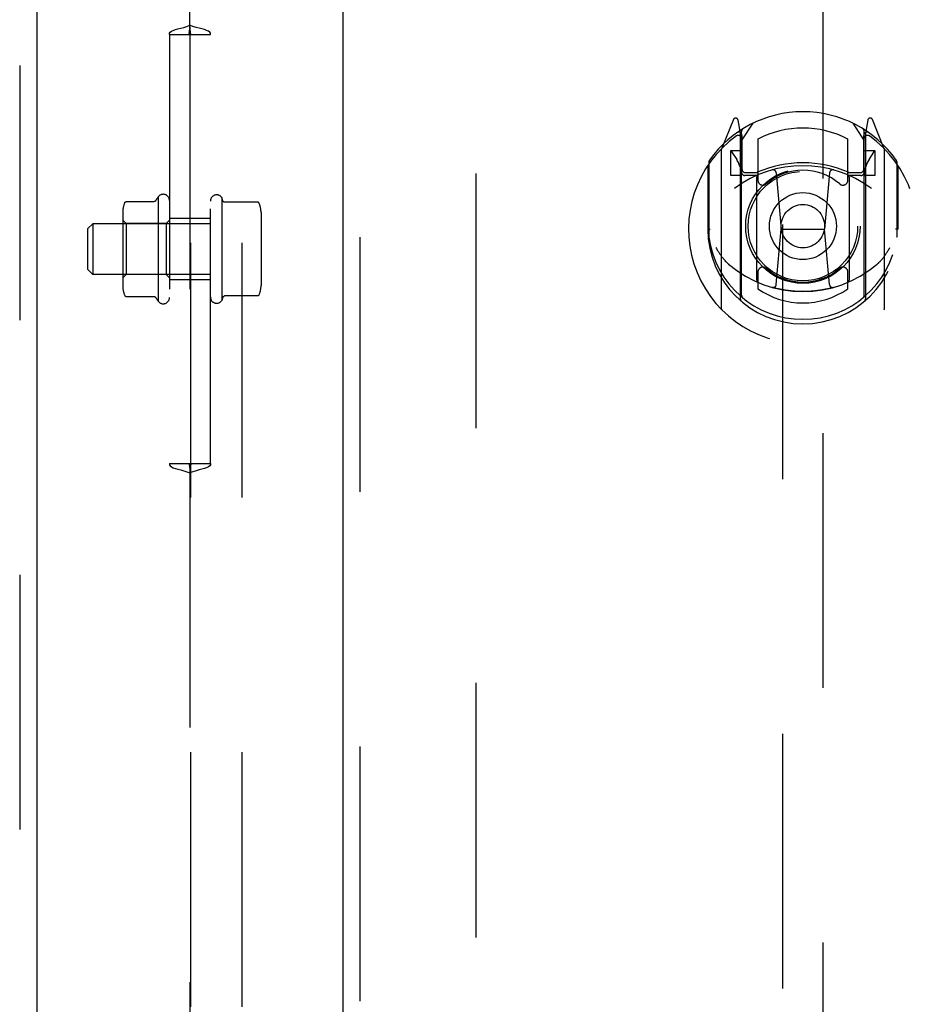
# Model space of a CAD drawing. Header units: inches. Extents: x 0 to 283, y 0 to 183.
# Tile 36 of 99: x 99.7 to 105.19, y 122.11 to 128.14. Entities that reach past the tile are written whole.
import ezdxf

# ---------------------------------------------------------------- set-up
doc = ezdxf.new("R2010")
doc.units = ezdxf.units.IN
doc.header["$LTSCALE"] = 15.583333
doc.header["$MEASUREMENT"] = 0
doc.linetypes.add('HIDDEN', pattern=[0.2, 0.1, -0.1])
for name, color, linetype in [('DEFAULT_2', 8, 'HIDDEN'), ('LEFTHAND_DOOR_ASSEMBLY', 7, 'CONTINUOUS'), ('RIGHTHAND_DOOR_ASSEMBLY', 7, 'CONTINUOUS'), ('SUBPANEL', 7, 'CONTINUOUS')]:
    doc.layers.add(name, color=color, linetype=linetype)

msp = doc.modelspace()

# ---------------------------------------------------------------- linework, layer by layer
at = {"layer": 'DEFAULT_2', "color": 8, "linetype": 'HIDDEN'}
for p, q in [((100.7441, 97.1642), (100.7441, 132.1601)), ((101.0566, 97.1642), (101.0566, 132.1601)), ((102.4878, 130.3137), (102.4878, 57.3437))]:
    msp.add_line(p, q, dxfattribs=at)
at = {"layer": 'LEFTHAND_DOOR_ASSEMBLY', "color": 8, "linetype": 'HIDDEN'}
msp.add_line((99.6963, 130.9747), (99.6963, 56.6827), dxfattribs=at)
at = {"layer": 'LEFTHAND_DOOR_ASSEMBLY', "color": 3, "linetype": 'Continuous'}
msp.add_line((99.8003, 130.9747), (99.8003, 56.6827), dxfattribs=at)
at = {"layer": 'RIGHTHAND_DOOR_ASSEMBLY', "color": 3, "linetype": 'Continuous'}
msp.add_line((101.6753, 56.6827), (101.6753, 130.9747), dxfattribs=at)
at = {"layer": 'RIGHTHAND_DOOR_ASSEMBLY', "color": 8, "linetype": 'HIDDEN'}
for p, q in [((101.7793, 56.6827), (101.7793, 130.9747)), ((104.3628, 130.0012), (104.3628, 95.9994)), ((104.6128, 95.9994), (104.6128, 130.0012)), ((104.0624, 127.527), (103.9922, 127.3515)), ((104.1053, 127.4435), (104.0911, 127.5241)), ((104.8845, 127.5241), (104.8703, 127.4435)), ((104.9834, 127.3515), (104.9132, 127.527)), ((104.084, 127.447), (104.0838, 127.4468)), ((104.084, 127.447), (104.0838, 127.4468)), ((104.0845, 127.4473), (104.084, 127.447)), ((104.1128, 127.3963), (104.1828, 127.5053)), ((104.1128, 126.4521), (104.1128, 127.4552)), ((104.7928, 127.5053), (104.8628, 127.3963)), ((104.8628, 126.4521), (104.8628, 127.4552)), ((104.8918, 127.4468), (104.8873, 127.45)), ((104.1053, 126.4273), (104.1053, 127.4435)), ((104.1153, 127.4305), (104.1153, 127.2232)), ((104.2128, 127.4085), (104.2128, 127.1558)), ((104.7628, 127.1558), (104.7628, 127.4085)), ((104.8603, 127.2232), (104.8603, 127.4305)), ((104.8703, 127.4435), (104.8703, 126.4273)), ((103.9878, 127.3409), (103.9878, 126.3735)), ((104.0453, 127.3363), (104.0453, 127.1863)), ((104.1128, 127.3363), (104.0453, 127.3363)), ((104.0536, 127.3286), (104.083, 127.2827)), ((104.9303, 127.3363), (104.8628, 127.3363)), ((104.8926, 127.2827), (104.922, 127.3286)), ((104.9303, 127.1863), (104.9303, 127.3363)), ((104.9878, 126.3735), (104.9878, 127.3409)), ((103.9128, 127.2681), (103.9128, 126.8105)), ((105.0628, 127.2681), (105.0628, 126.8105)), ((103.9053, 127.2454), (103.9053, 126.8572)), ((105.0703, 126.8572), (105.0703, 127.2454)), ((104.0453, 127.1863), (104.1053, 127.1863)), ((104.2053, 127.1852), (104.1328, 127.1852)), ((104.1353, 127.2032), (104.2011, 127.2032)), ((104.2053, 126.5441), (104.2053, 127.1753)), ((104.3247, 127.2014), (104.3553, 126.8572)), ((104.6509, 127.2014), (104.6203, 126.8572)), ((104.8428, 127.1852), (104.7703, 127.1852)), ((104.7703, 127.1753), (104.7703, 126.5441)), ((104.7745, 127.2032), (104.8403, 127.2032)), ((104.8703, 127.1863), (104.9303, 127.1863)), ((103.9053, 126.8572), (103.9203, 126.8572)), ((104.3251, 126.5179), (104.3553, 126.8572)), ((104.3553, 126.8572), (104.6203, 126.8572)), ((104.6505, 126.5179), (104.6203, 126.8572)), ((105.0703, 126.8572), (105.0553, 126.8572)), ((103.9128, 126.8105), (103.913, 126.8079)), ((105.0628, 126.8105), (105.0626, 126.8079)), ((104.2128, 126.5946), (104.2128, 126.4918)), ((104.7628, 126.4918), (104.7628, 126.5946))]:
    msp.add_line(p, q, dxfattribs=at)
for points in [[(103.9553, 126.7438), (103.9584, 126.7385), (103.9615, 126.7335), (103.9644, 126.7287), (103.9673, 126.724), (103.9701, 126.7196), (103.9728, 126.7154), (103.9755, 126.7113), (103.9781, 126.7074), (103.9807, 126.7037), (103.9831, 126.7001), (103.9856, 126.6966), (103.988, 126.6933), (103.9903, 126.6901), (103.9926, 126.687), (103.9949, 126.684), (103.9971, 126.6812), (103.9993, 126.6784), (104.0014, 126.6758), (104.0035, 126.6732), (104.0055, 126.6708), (104.0075, 126.6684), (104.0095, 126.6661), (104.0114, 126.6639), (104.0133, 126.6618), (104.0152, 126.6598), (104.017, 126.6579), (104.0188, 126.656), (104.0206, 126.6542), (104.0223, 126.6525), (104.024, 126.6508), (104.0257, 126.6492), (104.0273, 126.6477), (104.0289, 126.6462), (104.0304, 126.6448), (104.032, 126.6435), (104.0335, 126.6422)], [(104.9421, 126.6422), (104.9436, 126.6435), (104.9451, 126.6448), (104.9467, 126.6462), (104.9483, 126.6477), (104.9499, 126.6492), (104.9516, 126.6508), (104.9533, 126.6525), (104.955, 126.6542), (104.9568, 126.656), (104.9586, 126.6579), (104.9604, 126.6598), (104.9623, 126.6618), (104.9642, 126.6639), (104.9661, 126.6661), (104.9681, 126.6684), (104.9701, 126.6708), (104.9721, 126.6732), (104.9742, 126.6758), (104.9763, 126.6784), (104.9785, 126.6811), (104.9807, 126.684), (104.983, 126.687), (104.9853, 126.69), (104.9876, 126.6932), (104.99, 126.6966), (104.9924, 126.7), (104.9949, 126.7036), (104.9975, 126.7074), (105.0001, 126.7113), (105.0028, 126.7154), (105.0055, 126.7196), (105.0083, 126.724), (105.0112, 126.7286), (105.0141, 126.7335), (105.0172, 126.7385), (105.0203, 126.7438)], [(104.6758, 126.5004), (104.6704, 126.4989), (104.665, 126.4975), (104.6595, 126.4961), (104.6541, 126.4947), (104.6487, 126.4934), (104.6432, 126.4922), (104.6377, 126.4909), (104.6323, 126.4898), (104.6268, 126.4886), (104.6213, 126.4875), (104.6158, 126.4865), (104.6103, 126.4855), (104.6048, 126.4845), (104.5993, 126.4836), (104.5937, 126.4828), (104.5882, 126.4819), (104.5827, 126.4812), (104.5771, 126.4804), (104.5716, 126.4797), (104.566, 126.4791), (104.5604, 126.4785), (104.5549, 126.4779), (104.5493, 126.4774), (104.5437, 126.4769), (104.5381, 126.4765), (104.5325, 126.4761), (104.527, 126.4758), (104.5214, 126.4755), (104.5158, 126.4753), (104.5102, 126.4751), (104.5046, 126.4749), (104.499, 126.4748), (104.4934, 126.4747), (104.4878, 126.4747), (104.4822, 126.4747), (104.4766, 126.4748), (104.471, 126.4749), (104.4654, 126.4751), (104.4598, 126.4753), (104.4542, 126.4755), (104.4486, 126.4758), (104.4431, 126.4761), (104.4375, 126.4765), (104.4319, 126.4769), (104.4263, 126.4774), (104.4207, 126.4779), (104.4152, 126.4785), (104.4096, 126.4791), (104.4041, 126.4797), (104.3985, 126.4804), (104.393, 126.4812), (104.3874, 126.4819), (104.3819, 126.4828), (104.3763, 126.4836), (104.3708, 126.4845), (104.3653, 126.4855), (104.3598, 126.4865), (104.3543, 126.4875), (104.3488, 126.4886), (104.3433, 126.4898), (104.3379, 126.4909), (104.3324, 126.4922), (104.327, 126.4934), (104.3215, 126.4947), (104.3161, 126.4961), (104.3107, 126.4975), (104.3053, 126.4989), (104.2999, 126.5004)]]:
    msp.add_lwpolyline(points, dxfattribs=at)
for radius in [0.35, 0.335, 0.205, 0.133]:
    msp.add_circle((104.4878, 126.8752), radius, dxfattribs=at)
for centre, radius, start, end in [((104.4878, 126.8752), 0.7, 35.29614, 144.70386), ((104.0763, 127.5215), 0.015, 10, 158.19585), ((104.8993, 127.5215), 0.015, 21.80415, 170), ((104.0953, 127.4305), 0.02, 0, 125.25426), ((104.1328, 127.4552), 0.02, 121.4688, 179.99919), ((104.4878, 126.8752), 0.6, 62.72039, 117.27961), ((104.8428, 127.4552), 0.02, 0, 58.52955), ((104.8803, 127.4305), 0.02, 54.74574, 180), ((104.4878, 126.8572), 0.7, 125.51263, 54.48737), ((104.0928, 127.4107), 0.02, 0, 125.51263), ((104.8828, 127.4107), 0.02, 54.48737, 180), ((104.0028, 127.3409), 0.015, 135.07479, 180), ((104.0578, 127.3313), 0.005, 90, 212.67924), ((104.9178, 127.3313), 0.005, 327.32076, 90), ((104.9728, 127.3409), 0.015, 0, 44.92521), ((103.9328, 127.2681), 0.02, 144.70386, 180), ((103.9248, 127.1812), 0.188, 0, 32.67924), ((105.0508, 127.1812), 0.188, 147.32076, 180), ((105.0428, 127.2681), 0.02, 0, 35.29614), ((104.4878, 126.5447), 0.7, 53.23192, 126.76808), ((104.1353, 127.2232), 0.02, 180, 270), ((104.4878, 126.5627), 0.7, 66.53604, 113.46396), ((104.4878, 126.8752), 0.3425, 48.87392, 131.12608), ((104.3048, 127.1996), 0.02, 5.07961, 105.6131), ((104.6708, 127.1996), 0.02, 74.3869, 174.92039), ((104.8403, 127.2232), 0.02, 270, 360), ((104.1328, 127.2052), 0.02, 180, 270), ((104.2011, 127.2232), 0.02, 270, 293.46396), ((104.2203, 127.1753), 0.015, 112.9863, 180), ((104.2428, 127.1558), 0.03, 180, 311.12608), ((104.7328, 127.1558), 0.03, 228.87392, 360), ((104.7553, 127.1753), 0.015, 0, 67.0137), ((104.7745, 127.2232), 0.02, 246.53604, 270), ((104.8428, 127.2052), 0.02, 270, 360), ((104.4878, 126.8597), 0.5825, 180.24643, 359.75357), ((103.9328, 126.8105), 0.02, 180, 187.66218), ((104.4878, 126.8852), 0.58, 187.66218, 352.33782), ((105.0428, 126.8105), 0.02, 352.33782, 360), ((104.4878, 127.1747), 0.7, 229.52902, 310.47098), ((104.2428, 126.5946), 0.03, 48.87392, 180), ((104.4878, 126.8752), 0.3425, 228.87392, 311.12608), ((104.7328, 126.5946), 0.03, 0, 131.12608), ((104.2203, 126.5441), 0.015, 180, 247.0137), ((104.7553, 126.5441), 0.015, 292.9863, 360), ((104.4878, 126.8852), 0.48, 235.04613, 304.95387), ((104.3052, 126.5197), 0.02, 254.42484, 354.92039), ((104.6704, 126.5197), 0.02, 185.07961, 285.57516), ((104.1203, 126.4273), 0.015, 180, 229.64129), ((104.1328, 126.4521), 0.02, 180, 230.65944), ((104.8428, 126.4521), 0.02, 309.33785, 359.99835), ((104.8553, 126.4273), 0.015, 310.35871, 360), ((104.0028, 126.3735), 0.015, 180, 224.92521), ((104.9728, 126.3735), 0.015, 315.07479, 360)]:
    msp.add_arc(centre, radius, start, end, dxfattribs=at)
at = {"layer": 'SUBPANEL', "color": 8, "linetype": 'HIDDEN'}
for p, q in [((100.7378, 128.1048), (100.7378, 128.2974)), ((100.7343, 128.054), (100.7379, 128.0544)), ((100.7379, 128.0544), (100.7363, 128.0543)), ((100.7377, 128.0544), (100.7413, 128.054)), ((100.7393, 128.0543), (100.7382, 128.0544)), ((100.6121, 128.0474), (100.7363, 128.0474)), ((100.6128, 128.0474), (100.6128, 125.4224)), ((100.7363, 128.0474), (100.7393, 128.0474)), ((100.7378, 128.0474), (100.7378, 125.4224)), ((100.7393, 128.0474), (100.8635, 128.0474)), ((100.8628, 125.4224), (100.8628, 128.0474)), ((100.3481, 127.025), (100.5184, 127.025)), ((100.5428, 127.0533), (100.5428, 126.4166)), ((100.9328, 127.0498), (100.9328, 126.4201)), ((100.9398, 127.029), (100.9328, 127.0498)), ((101.1515, 127.0221), (100.9493, 127.0221)), ((100.3268, 126.9617), (100.3268, 126.5082)), ((100.3468, 126.8909), (100.3268, 126.9109)), ((100.5928, 126.8909), (100.6128, 126.9109)), ((100.8628, 126.9224), (100.6128, 126.9224)), ((101.1728, 126.9588), (101.1728, 126.5111)), ((100.1128, 126.8599), (100.1428, 126.8899)), ((100.1128, 126.6099), (100.1128, 126.8599)), ((100.1428, 126.8899), (100.1428, 126.5799)), ((100.8628, 126.8899), (100.1428, 126.8899)), ((100.3468, 126.8909), (100.3468, 126.5789)), ((100.5928, 126.8909), (100.3468, 126.8909)), ((100.5928, 126.8909), (100.5928, 126.5789)), ((100.1128, 126.6099), (100.1428, 126.5799)), ((100.8628, 126.5799), (100.1428, 126.5799)), ((100.3468, 126.5789), (100.3268, 126.5589)), ((100.5928, 126.5789), (100.3468, 126.5789)), ((100.5928, 126.5789), (100.6128, 126.5589)), ((100.8628, 126.5474), (100.6128, 126.5474)), ((100.3481, 126.4449), (100.5184, 126.4449)), ((100.9398, 126.4409), (100.9328, 126.4201)), ((101.1515, 126.4478), (100.9493, 126.4478)), ((100.6121, 125.4224), (100.7363, 125.4224)), ((100.7379, 125.4155), (100.7343, 125.4159)), ((100.7363, 125.4224), (100.7393, 125.4224)), ((100.7363, 125.4156), (100.7374, 125.4155)), ((100.7413, 125.4159), (100.7377, 125.4155)), ((100.7377, 125.4155), (100.7393, 125.4156)), ((100.7393, 125.4224), (100.8635, 125.4224)), ((100.7378, 125.3651), (100.7378, 121.4798))]:
    msp.add_line(p, q, dxfattribs=at)
for points in [[(100.6121, 128.0474), (100.6126, 128.0553), (100.6168, 128.0621), (100.6248, 128.0682), (100.636, 128.0735), (100.649, 128.0779), (100.664, 128.0822), (100.6812, 128.0866), (100.6999, 128.0916), (100.7191, 128.0975), (100.7378, 128.1048)], [(100.7327, 128.0548), (100.7328, 128.0551), (100.7331, 128.0556), (100.7335, 128.0566), (100.734, 128.0583), (100.7346, 128.0611), (100.7353, 128.0655), (100.736, 128.0718), (100.7367, 128.0805), (100.7373, 128.0914), (100.7378, 128.1048)], [(100.733, 128.0541), (100.7328, 128.0544), (100.7327, 128.0548), (100.7327, 128.0548)], [(100.7363, 128.0474), (100.7345, 128.0514), (100.7334, 128.0535), (100.733, 128.0541)], [(100.8635, 128.0474), (100.863, 128.0553), (100.8588, 128.0621), (100.8508, 128.0682), (100.8396, 128.0735), (100.8266, 128.0779), (100.8116, 128.0822), (100.7944, 128.0866), (100.7757, 128.0916), (100.7565, 128.0975), (100.7378, 128.1048)], [(100.7429, 128.0548), (100.7428, 128.0551), (100.7425, 128.0556), (100.7421, 128.0566), (100.7416, 128.0583), (100.741, 128.0611), (100.7403, 128.0655), (100.7396, 128.0718), (100.7389, 128.0805), (100.7383, 128.0914), (100.7378, 128.1048)], [(100.7393, 128.0474), (100.7411, 128.0514), (100.7422, 128.0535), (100.7426, 128.0541)], [(100.7426, 128.0541), (100.7428, 128.0544), (100.7429, 128.0548), (100.7429, 128.0548)], [(100.339, 127.019), (100.3396, 127.0202), (100.3403, 127.0213), (100.3413, 127.0223), (100.3423, 127.0231), (100.3435, 127.0238), (100.3447, 127.0244), (100.3461, 127.0248), (100.3475, 127.0249), (100.3481, 127.025)], [(100.5269, 127.0296), (100.5269, 127.0296), (100.5269, 127.0295), (100.5268, 127.0294), (100.5267, 127.0293), (100.5266, 127.0291), (100.5265, 127.029), (100.5264, 127.0289), (100.5263, 127.0288), (100.5262, 127.0286), (100.5261, 127.0285), (100.526, 127.0284), (100.5259, 127.0282), (100.5258, 127.0281), (100.5256, 127.0279), (100.5255, 127.0278), (100.5253, 127.0277), (100.5252, 127.0275), (100.525, 127.0274), (100.5248, 127.0272), (100.5246, 127.0271), (100.5244, 127.0269), (100.5242, 127.0267), (100.524, 127.0266), (100.5237, 127.0264), (100.5234, 127.0263), (100.5232, 127.0261), (100.5228, 127.026), (100.5225, 127.0258), (100.5221, 127.0257), (100.5217, 127.0255), (100.5213, 127.0254), (100.5208, 127.0252), (100.5203, 127.0251), (100.5197, 127.025), (100.519, 127.025), (100.5185, 127.025)], [(100.9493, 127.0221), (100.949, 127.0221), (100.9485, 127.0221), (100.948, 127.0222), (100.9476, 127.0222), (100.9472, 127.0223), (100.9468, 127.0224), (100.9464, 127.0225), (100.9461, 127.0226), (100.9457, 127.0227), (100.9454, 127.0228), (100.9452, 127.023), (100.9449, 127.0231), (100.9446, 127.0232), (100.9444, 127.0233), (100.9442, 127.0235), (100.944, 127.0236), (100.9438, 127.0237), (100.9436, 127.0239), (100.9434, 127.024), (100.9432, 127.0241), (100.943, 127.0243), (100.9429, 127.0244), (100.9427, 127.0245), (100.9426, 127.0247), (100.9424, 127.0248), (100.9423, 127.0249), (100.9422, 127.025), (100.942, 127.0252), (100.9419, 127.0253), (100.9418, 127.0254), (100.9417, 127.0255), (100.9416, 127.0257), (100.9415, 127.0258), (100.9414, 127.0259), (100.9413, 127.026), (100.9412, 127.0261), (100.9412, 127.0262), (100.9411, 127.0264), (100.941, 127.0265), (100.9409, 127.0266), (100.9409, 127.0267), (100.9408, 127.0268), (100.9407, 127.0269), (100.9407, 127.027), (100.9406, 127.0271), (100.9405, 127.0272), (100.9405, 127.0273), (100.9404, 127.0274), (100.9404, 127.0275), (100.9403, 127.0276), (100.9403, 127.0277), (100.9402, 127.0278), (100.9402, 127.0279), (100.9401, 127.028), (100.9401, 127.0281), (100.9401, 127.0282), (100.94, 127.0283), (100.94, 127.0284), (100.9399, 127.0285), (100.9399, 127.0286), (100.9399, 127.0287), (100.9398, 127.0288), (100.9398, 127.0288), (100.9398, 127.0289), (100.9398, 127.029)], [(101.1606, 127.0161), (101.1599, 127.0176), (101.1588, 127.0189), (101.1576, 127.02), (101.1561, 127.0209), (101.1545, 127.0216), (101.1528, 127.022), (101.1515, 127.0221)], [(100.339, 126.4509), (100.3396, 126.4497), (100.3403, 126.4486), (100.3413, 126.4476), (100.3423, 126.4468), (100.3435, 126.4461), (100.3447, 126.4455), (100.3461, 126.4451), (100.3475, 126.445), (100.3481, 126.4449)], [(100.5185, 126.4449), (100.5189, 126.4449), (100.5196, 126.4449), (100.5201, 126.4448), (100.5206, 126.4447), (100.5211, 126.4446), (100.5215, 126.4445), (100.5219, 126.4443), (100.5222, 126.4442), (100.5226, 126.4441), (100.5229, 126.4439), (100.5232, 126.4438), (100.5234, 126.4436), (100.5237, 126.4435), (100.5239, 126.4433), (100.5241, 126.4432), (100.5243, 126.4431), (100.5245, 126.4429), (100.5247, 126.4428), (100.5249, 126.4426), (100.525, 126.4425), (100.5252, 126.4424), (100.5253, 126.4422), (100.5255, 126.4421), (100.5256, 126.442), (100.5257, 126.4418), (100.5258, 126.4417), (100.526, 126.4416), (100.5261, 126.4415), (100.5262, 126.4413), (100.5263, 126.4412), (100.5264, 126.4411), (100.5265, 126.441), (100.5265, 126.4409), (100.5266, 126.4408), (100.5267, 126.4407), (100.5268, 126.4405), (100.5268, 126.4404), (100.5269, 126.4403), (100.5269, 126.4403)], [(100.9398, 126.4409), (100.9398, 126.441), (100.9398, 126.441), (100.9398, 126.4411), (100.9399, 126.4412), (100.9399, 126.4413), (100.9399, 126.4414), (100.94, 126.4415), (100.94, 126.4416), (100.9401, 126.4417), (100.9401, 126.4418), (100.9401, 126.4419), (100.9402, 126.442), (100.9402, 126.4421), (100.9403, 126.4422), (100.9403, 126.4423), (100.9404, 126.4424), (100.9404, 126.4425), (100.9405, 126.4426), (100.9405, 126.4427), (100.9406, 126.4428), (100.9407, 126.4429), (100.9407, 126.443), (100.9408, 126.4431), (100.9409, 126.4432), (100.9409, 126.4433), (100.941, 126.4434), (100.9411, 126.4435), (100.9412, 126.4437), (100.9412, 126.4438), (100.9413, 126.4439), (100.9414, 126.444), (100.9415, 126.4441), (100.9416, 126.4442), (100.9417, 126.4444), (100.9418, 126.4445), (100.9419, 126.4446), (100.942, 126.4447), (100.9422, 126.4449), (100.9423, 126.445), (100.9424, 126.4451), (100.9426, 126.4452), (100.9427, 126.4454), (100.9429, 126.4455), (100.943, 126.4456), (100.9432, 126.4458), (100.9434, 126.4459), (100.9436, 126.446), (100.9438, 126.4462), (100.944, 126.4463), (100.9442, 126.4464), (100.9444, 126.4466), (100.9446, 126.4467), (100.9449, 126.4468), (100.9452, 126.4469), (100.9454, 126.4471), (100.9457, 126.4472), (100.9461, 126.4473), (100.9464, 126.4474), (100.9468, 126.4475), (100.9472, 126.4476), (100.9476, 126.4477), (100.948, 126.4477), (100.9485, 126.4478), (100.949, 126.4478), (100.9493, 126.4478)], [(101.1606, 126.4538), (101.1599, 126.4523), (101.1588, 126.451), (101.1576, 126.4499), (101.1561, 126.449), (101.1545, 126.4483), (101.1528, 126.4479), (101.1515, 126.4478)], [(100.6121, 125.4224), (100.6126, 125.4146), (100.6168, 125.4078), (100.6248, 125.4017), (100.636, 125.3964), (100.649, 125.392), (100.664, 125.3877), (100.6812, 125.3833), (100.6999, 125.3783), (100.7191, 125.3724), (100.7378, 125.3651)], [(100.733, 125.4158), (100.7328, 125.4155), (100.7327, 125.4151), (100.7327, 125.4151)], [(100.7327, 125.4151), (100.7328, 125.4148), (100.7331, 125.4143), (100.7335, 125.4133), (100.734, 125.4116), (100.7346, 125.4088), (100.7353, 125.4044), (100.736, 125.3981), (100.7367, 125.3894), (100.7373, 125.3785), (100.7378, 125.3651)], [(100.7363, 125.4224), (100.7345, 125.4185), (100.7334, 125.4164), (100.733, 125.4158)], [(100.8635, 125.4224), (100.863, 125.4146), (100.8588, 125.4078), (100.8508, 125.4017), (100.8396, 125.3964), (100.8266, 125.392), (100.8116, 125.3877), (100.7944, 125.3833), (100.7757, 125.3783), (100.7565, 125.3724), (100.7378, 125.3651)], [(100.7429, 125.4151), (100.7428, 125.4148), (100.7425, 125.4143), (100.7421, 125.4133), (100.7416, 125.4116), (100.741, 125.4088), (100.7403, 125.4044), (100.7396, 125.3981), (100.7389, 125.3894), (100.7383, 125.3785), (100.7378, 125.3651)], [(100.7393, 125.4224), (100.7411, 125.4185), (100.7422, 125.4164), (100.7426, 125.4158)], [(100.7426, 125.4158), (100.7428, 125.4155), (100.7429, 125.4151), (100.7429, 125.4151)]]:
    msp.add_lwpolyline(points, dxfattribs=at)
for centre, radius, start, end in [((100.9926, 126.7349), 0.551, 144.71076, 147.68472), ((100.5744, 127.0316), 0.0384, 0, 145.55034), ((100.9012, 127.0281), 0.0384, 34.44966, 180), ((100.468, 126.9617), 0.1412, 156.05, 180), ((101.0316, 126.9588), 0.1412, 0, 23.95), ((100.468, 126.5082), 0.1412, 180, 203.95), ((101.0316, 126.5111), 0.1412, 336.05, 360), ((100.9926, 126.7349), 0.551, 212.31528, 215.28924), ((100.5744, 126.4383), 0.0384, 214.44966, 360), ((100.9012, 126.4418), 0.0384, 180, 325.55034)]:
    msp.add_arc(centre, radius, start, end, dxfattribs=at)

doc.saveas('drawing.dxf')
